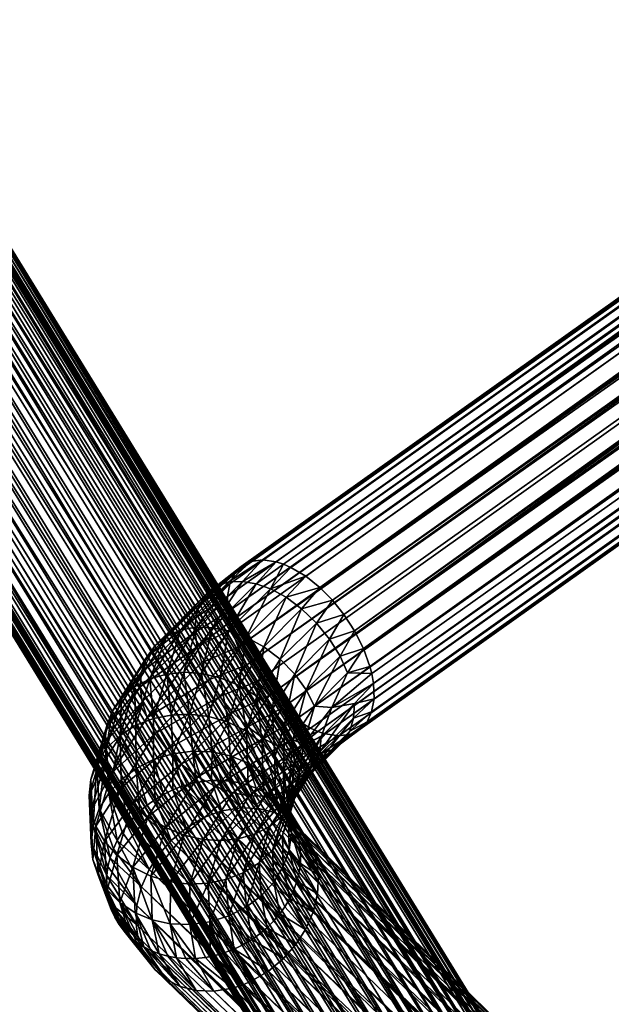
# Model space of a CAD drawing. Header units: centimetres. Extents: x -9.6 to 10.6, y -10.1 to 10.1.
# Tile 9 of 256: x -7.8 to -6.9, y -6.1 to -4.7. Entities that reach past the tile are written whole.
import ezdxf

# ---------------------------------------------------------------- set-up
doc = ezdxf.new("R2010")
doc.units = ezdxf.units.CM
doc.layers.get('0').update_dxf_attribs({"true_color": 0x5890e1})

msp = doc.modelspace()

# ---------------------------------------------------------------- meshes
at = {"color": 253, "true_color": 0x999999}
mesh = msp.add_polyface(dxfattribs=at)
corners = [(-2.3594, -4.0736, 3.3477), (-2.1437, -4.2676, 3.277), (-2.3693, -4.0839, 3.3243), (-2.3448, -4.066, 3.3717), (-2.3255, -4.0622, 3.3947), (-2.3025, -4.0627, 3.4153), (-2.277, -4.0676, 3.432), (-2.2506, -4.0765, 3.4439), (-2.2251, -4.0885, 3.4508), (-1.7822, -1.7618, 15.7646), (-7.2382, -5.623, 11.445), (-1.7881, -1.7376, 15.7502), (-1.7804, -1.7842, 15.7824), (-7.2329, -5.6486, 11.4614), (-1.7824, -1.8038, 15.8026), (-7.2322, -5.6715, 11.4811), (-1.7879, -1.8197, 15.824), (-7.2357, -5.6906, 11.5027), (-1.9697, -1.7403, 15.9825), (-1.9499, -1.7242, 16.0026), (-1.9698, -1.7384, 15.9828), (-1.9976, -1.6376, 15.9281), (-1.9979, -1.6616, 15.9473), (-1.997, -1.6611, 15.9482), (-1.9987, -1.6386, 15.9275), (-1.9952, -1.6195, 15.9059), (-1.9937, -1.6177, 15.9056), (-1.9883, -1.6048, 15.8839), (-1.9859, -1.6023, 15.8822), (-1.978, -1.5937, 15.861), (-1.9752, -1.5916, 15.8594), (-1.964, -1.5864, 15.8366), (-1.9615, -1.585, 15.8365), (-1.9464, -1.5839, 15.8121), (-1.9444, -1.5827, 15.8132), (-1.9927, -1.6872, 15.9637), (-1.9918, -1.6868, 15.9645), (-1.983, -1.714, 15.9756), (-1.9824, -1.7131, 15.9761), (-1.9444, -1.7538, 15.9945), (-1.9558, -1.7619, 15.9844), (-1.9338, -1.7128, 16.027), (-1.9615, -1.6982, 15.997), (-1.9445, -1.6861, 16.0226), (-1.969, -1.6706, 15.9871), (-1.9506, -1.6575, 16.015), (-1.9717, -1.6431, 15.9733), (-1.9512, -1.6285, 16.0044), (-1.9692, -1.6174, 15.9564), (-1.9461, -1.601, 15.9912), (-1.9618, -1.595, 15.9374), (-1.9359, -1.5766, 15.9765), (-1.9504, -1.577, 15.9176), (-1.9361, -1.5638, 15.8983)]
mesh.append_faces([[corners[k] for k in face] for face in [(0, 1, 2), (3, 1, 0), (4, 1, 3), (5, 1, 4), (6, 1, 5), (7, 1, 6), (8, 1, 7), (9, 10, 11), (12, 13, 9), (14, 15, 12), (16, 17, 14), (18, 19, 20), (21, 22, 23), (21, 24, 22), (21, 25, 24), (26, 25, 21), (26, 27, 25), (28, 27, 26), (28, 29, 27), (30, 29, 28), (30, 31, 29), (32, 31, 30), (32, 33, 31), (34, 33, 32), (35, 23, 22), (35, 36, 23), (37, 36, 35), (37, 38, 36), (37, 20, 38), (18, 20, 37), (39, 18, 40), (19, 18, 39), (41, 42, 19), (43, 44, 42), (44, 43, 45), (45, 46, 44), (46, 45, 47), (47, 48, 46), (48, 47, 49), (49, 50, 48), (51, 52, 50), (19, 38, 20), (38, 19, 42), (42, 36, 38), (36, 42, 44), (44, 23, 36), (23, 44, 46), (46, 21, 23), (21, 46, 48), (48, 26, 21), (26, 48, 50), (50, 28, 26), (28, 50, 52), (52, 30, 28), (30, 52, 53), (53, 32, 30)]], dxfattribs={"color": 253})
mesh = msp.add_polyface(dxfattribs=at)
corners = [(-7.2355, -5.6338, 11.4512), (-7.2715, -5.6328, 11.4129), (-7.2382, -5.623, 11.445), (-7.2942, -5.5244, 11.4269), (-7.3399, -5.5373, 11.4014), (-7.3129, -5.5055, 11.4337), (-7.3178, -5.5585, 11.397), (-7.277, -5.5456, 11.4243), (-7.2984, -5.5826, 11.3977), (-7.2612, -5.5699, 11.4262), (-7.2828, -5.6079, 11.4033), (-7.2479, -5.5962, 11.433), (-7.3208, -5.6822, 11.3511), (-7.2948, -5.6841, 11.3914), (-7.3369, -5.7388, 11.3183), (-7.3501, -5.6343, 11.3329), (-7.333, -5.6581, 11.3403), (-7.3524, -5.7503, 11.5941), (-7.3048, -5.7233, 11.6196), (-7.3156, -5.7198, 11.6301), (-7.3319, -5.7539, 11.5763), (-7.2845, -5.7263, 11.5965), (-7.3119, -5.7529, 11.5553), (-7.2669, -5.7238, 11.572), (-7.2937, -5.7469, 11.5318), (-7.2528, -5.7165, 11.5477), (-7.2789, -5.7356, 11.5072), (-7.2426, -5.7054, 11.5248), (-7.2683, -5.7196, 11.483), (-7.2357, -5.6906, 11.5027), (-7.2625, -5.7, 11.4606), (-7.2322, -5.6715, 11.4811), (-7.2614, -5.6784, 11.4413), (-7.2329, -5.6486, 11.4614), (-7.2948, -5.6841, 11.3914), (-7.2355, -5.6338, 11.4512), (-7.3108, -5.7277, 11.3794), (-7.3369, -5.7388, 11.3183), (-7.3127, -5.7502, 11.3977), (-7.3452, -5.8013, 11.3272), (-7.32, -5.7713, 11.4181), (-7.3327, -5.7894, 11.4397), (-7.3502, -5.8033, 11.461), (-1.9558, -1.7619, 15.9844), (-7.4213, -5.6208, 11.6747), (-7.4055, -5.6451, 11.6765), (-1.9697, -1.7403, 15.9825), (-7.4346, -5.5945, 11.6678), (-1.9927, -1.6872, 15.9637), (-7.4443, -5.5677, 11.6559), (-7.447, -5.5569, 11.6496), (-1.9979, -1.6616, 15.9473), (-7.4495, -5.542, 11.6395), (-1.9987, -1.6386, 15.9275), (-7.4503, -5.5191, 11.6197), (-1.9952, -1.6195, 15.9059), (-7.4468, -5.5, 11.5981), (-7.4399, -5.4853, 11.5761), (-1.9883, -1.6048, 15.8839), (-7.4297, -5.4742, 11.5532), (-1.964, -1.5864, 15.8366), (-7.4156, -5.4669, 11.5288), (-1.9464, -1.5839, 15.8121), (-7.398, -5.4644, 11.5043)]
mesh.append_faces([[corners[k] for k in face] for face in [(0, 1, 2), (3, 4, 5), (3, 6, 4), (7, 6, 3), (7, 8, 6), (9, 8, 7), (9, 10, 8), (11, 10, 9), (11, 1, 10), (2, 1, 11), (12, 13, 14), (1, 13, 12), (1, 0, 13), (15, 6, 8), (16, 8, 10), (10, 12, 16), (12, 10, 1), (17, 18, 19), (20, 21, 18), (22, 21, 20), (22, 23, 21), (24, 23, 22), (24, 25, 23), (26, 25, 24), (26, 27, 25), (28, 27, 26), (28, 29, 27), (30, 29, 28), (30, 31, 29), (32, 31, 30), (32, 33, 31), (33, 34, 35), (32, 34, 33), (36, 34, 32), (36, 37, 34), (32, 38, 36), (38, 32, 30), (39, 36, 38), (30, 40, 38), (40, 30, 28), (28, 41, 40), (41, 28, 26), (26, 42, 41), (42, 26, 24), (43, 44, 45), (46, 47, 44), (48, 49, 47), (48, 50, 49), (51, 52, 50), (53, 54, 52), (55, 56, 54), (55, 57, 56), (58, 59, 57), (60, 61, 59), (62, 63, 61)]], dxfattribs={"color": 253})
mesh = msp.add_polyface(dxfattribs=at)
corners = [(-7.3129, -5.5055, 11.4337), (-1.8426, -1.6439, 15.7347), (-7.2942, -5.5244, 11.4269), (-1.9558, -1.7619, 15.9844), (-7.3883, -5.6663, 11.6739), (-1.9367, -1.7858, 15.9817), (-7.4055, -5.6451, 11.6765), (-1.9697, -1.7403, 15.9825), (-7.4213, -5.6208, 11.6747), (-1.983, -1.714, 15.9756), (-7.4346, -5.5945, 11.6678), (-1.9927, -1.6872, 15.9637), (-1.9979, -1.6616, 15.9473), (-7.447, -5.5569, 11.6496), (-1.9987, -1.6386, 15.9275), (-7.4495, -5.542, 11.6395), (-1.9952, -1.6195, 15.9059), (-7.4503, -5.5191, 11.6197), (-1.9883, -1.6048, 15.8839), (-7.4399, -5.4853, 11.5761), (-1.978, -1.5937, 15.861), (-7.4297, -5.4742, 11.5532), (-1.964, -1.5864, 15.8366), (-1.9464, -1.5839, 15.8121), (-7.4156, -5.4669, 11.5288), (-1.9261, -1.5868, 15.7891), (-7.398, -5.4644, 11.5043), (-7.3777, -5.4673, 11.4812), (-7.3669, -5.4708, 11.4708), (-1.9042, -1.5952, 15.7689), (-7.3558, -5.4757, 11.4611), (-1.8822, -1.6084, 15.7529), (-7.3338, -5.4888, 11.445), (-1.8613, -1.625, 15.7415), (-7.3883, -5.6663, 11.6739), (-1.9191, -1.8037, 15.9755), (-1.9367, -1.7858, 15.9817), (-1.8254, -1.6651, 15.7321), (-7.2942, -5.5244, 11.4269), (-1.8426, -1.6439, 15.7347), (-7.277, -5.5456, 11.4243), (-7.2612, -5.5699, 11.4262), (-1.8235, -1.6678, 15.7321), (-1.8095, -1.6895, 15.734), (-7.2479, -5.5962, 11.433), (-1.7974, -1.7131, 15.7399), (-1.7881, -1.7376, 15.7502), (-7.2382, -5.623, 11.445), (-1.7822, -1.7618, 15.7646), (-7.2355, -5.6338, 11.4512), (-7.2329, -5.6486, 11.4614), (-1.7804, -1.7842, 15.7824), (-7.2322, -5.6715, 11.4811), (-1.7824, -1.8038, 15.8026), (-7.2357, -5.6906, 11.5027), (-1.7879, -1.8197, 15.824), (-7.2426, -5.7054, 11.5248), (-1.7963, -1.8316, 15.8453), (-7.2528, -5.7165, 11.5477), (-1.8075, -1.8401, 15.8671), (-7.2669, -5.7238, 11.572), (-1.8219, -1.8449, 15.8897), (-7.2845, -5.7263, 11.5965), (-1.8391, -1.8455, 15.912), (-7.3048, -5.7233, 11.6196), (-1.8585, -1.8413, 15.9327), (-7.3156, -5.7198, 11.6301), (-1.879, -1.8325, 15.9507), (-7.3267, -5.7149, 11.6397), (-7.3487, -5.7018, 11.6558), (-1.8996, -1.8196, 15.9651), (-7.3696, -5.6851, 11.6672)]
mesh.append_faces([[corners[k] for k in face] for face in [(0, 1, 2), (3, 4, 5), (3, 6, 4), (7, 8, 3), (9, 10, 7), (11, 10, 9), (12, 13, 11), (14, 15, 12), (16, 17, 14), (18, 19, 16), (20, 21, 18), (22, 21, 20), (23, 24, 22), (25, 26, 23), (25, 27, 26), (25, 28, 27), (29, 28, 25), (29, 30, 28), (31, 30, 29), (31, 32, 30), (31, 0, 32), (33, 0, 31), (1, 0, 33), (34, 35, 36), (37, 38, 39), (37, 40, 38), (37, 41, 40), (42, 41, 37), (43, 41, 42), (43, 44, 41), (45, 44, 43), (46, 44, 45), (46, 47, 44), (48, 49, 47), (48, 50, 49), (51, 52, 50), (53, 54, 52), (55, 56, 54), (57, 56, 55), (57, 58, 56), (59, 58, 57), (59, 60, 58), (61, 60, 59), (61, 62, 60), (63, 62, 61), (63, 64, 62), (65, 64, 63), (65, 66, 64), (67, 66, 65), (67, 68, 66), (67, 69, 68), (70, 69, 67), (70, 71, 69), (35, 71, 70), (35, 34, 71)]], dxfattribs={"color": 253})
mesh = msp.add_polyface(dxfattribs=at)
corners = [(-7.1207, -6.3911, 6.5835), (-8.7864, -3.7283, 10.9032), (-8.7665, -3.7099, 10.8994), (-7.1406, -6.4096, 6.5874), (-8.8038, -3.7504, 10.9104), (-7.158, -6.4317, 6.5945), (-8.8172, -3.7755, 10.9208), (-7.1795, -6.4834, 6.6184), (-8.8253, -3.8021, 10.9343), (-7.1816, -6.5099, 6.634), (-8.8275, -3.8208, 10.9451), (-8.8268, -3.8377, 10.9558), (-8.7438, -3.6945, 10.8985), (-7.098, -6.3757, 6.5826), (-8.7665, -3.7099, 10.8994), (-8.7177, -3.682, 10.9007), (-8.6891, -3.6738, 10.9065), (-7.0433, -6.3551, 6.5906), (-8.6744, -3.6716, 10.9107), (-8.6598, -3.6707, 10.9157), (-7.014, -6.352, 6.5999), (-8.6316, -3.6731, 10.928), (-6.9857, -6.3544, 6.6121), (-8.6061, -3.6807, 10.9425), (-8.5846, -3.6926, 10.958), (-6.9539, -6.3649, 6.6308), (-8.5678, -3.7075, 10.9737), (-6.9388, -6.3738, 6.6421), (-8.5549, -3.7256, 10.9898), (-6.9091, -6.4068, 6.6739), (-8.546, -3.7474, 11.0068), (-6.9001, -6.4286, 6.6909), (-8.5422, -3.7722, 11.0236), (-6.8964, -6.4535, 6.7078), (-8.5422, -3.78, 11.0285), (-8.5436, -3.7947, 11.0371), (-6.8985, -6.48, 6.7234), (-8.547, -3.8097, 11.0451), (-8.5522, -3.8248, 11.0525), (-6.9066, -6.5066, 6.7369), (-8.5594, -3.8397, 11.059), (-8.8205, -3.8401, 11.1086), (-8.7839, -3.9091, 11.0165), (-8.8134, -3.8461, 11.1135), (-8.8021, -3.8542, 11.1204), (-8.7689, -3.9178, 11.0276), (-8.794, -3.8589, 11.1246), (-8.7857, -3.863, 11.1285), (-8.7726, -3.8682, 11.134), (-8.7355, -3.9282, 11.0469), (-8.7636, -3.871, 11.1372), (-8.7499, -3.874, 11.1414), (-8.7167, -3.9301, 11.0552), (-8.7401, -3.8755, 11.1439), (-8.7298, -3.8763, 11.1462), (-8.7184, -3.8261, 11.2315), (-8.7163, -3.8765, 11.1486), (-8.697, -3.9295, 11.0623), (-8.7059, -3.8759, 11.15), (-8.6924, -3.8742, 11.1512), (-8.6568, -3.9206, 11.0721), (-8.6819, -3.8722, 11.1517), (-8.668, -3.8684, 11.1518), (-8.6375, -3.9125, 11.0745), (-8.6579, -3.8649, 11.1513), (-8.6485, -3.8609, 11.1505), (-8.6351, -3.8541, 11.1486), (-8.6032, -3.891, 11.0742), (-8.6266, -3.8491, 11.1469), (-8.8299, -3.8303, 11.101), (-8.8086, -3.8851, 10.9922), (-8.7973, -3.8981, 11.0046), (-8.7528, -3.9241, 11.0377), (-8.6768, -3.9263, 11.068), (-8.6195, -3.9025, 11.0751), (-8.6142, -3.8404, 11.1437), (-8.5905, -3.8799, 11.0721)]
mesh.append_faces([[corners[k] for k in face] for face in [(0, 1, 2), (3, 4, 1), (5, 6, 4), (7, 8, 6), (9, 10, 8), (9, 11, 10), (12, 13, 14), (15, 13, 12), (16, 17, 15), (18, 17, 16), (19, 20, 18), (21, 22, 19), (23, 22, 21), (24, 25, 23), (26, 27, 24), (28, 29, 26), (30, 31, 28), (32, 33, 30), (34, 33, 32), (35, 36, 34), (37, 36, 35), (38, 39, 37), (40, 39, 38), (41, 42, 43), (44, 45, 46), (45, 47, 46), (48, 49, 50), (51, 52, 53), (52, 54, 53), (55, 54, 56), (57, 58, 56), (59, 60, 61), (62, 63, 64), (63, 65, 64), (66, 67, 68), (69, 70, 71), (42, 41, 71), (44, 43, 42), (45, 44, 42), (47, 45, 72), (48, 47, 72), (49, 48, 72), (51, 50, 49), (52, 51, 49), (54, 52, 57), (56, 54, 57), (58, 57, 73), (59, 58, 73), (60, 59, 73), (62, 61, 60), (63, 62, 60), (65, 63, 74), (66, 65, 74), (67, 66, 74), (75, 68, 67), (76, 75, 67)]], dxfattribs={"color": 253})
mesh = msp.add_polyface(dxfattribs=at)
corners = [(-6.9949, -6.3859, 6.5333), (-7.0433, -6.3551, 6.5906), (-7.014, -6.352, 6.5999), (-6.9673, -6.3858, 6.5464), (-6.9857, -6.3544, 6.6121), (-6.9603, -6.362, 6.6266), (-6.9571, -6.3755, 6.592), (-8.6195, -3.9025, 11.0751), (-6.9574, -6.5722, 6.7583), (-8.6032, -3.891, 11.0742), (-7.1406, -6.4096, 6.5874), (-8.7864, -3.7283, 10.9032), (-7.1207, -6.3911, 6.5835), (-7.158, -6.4317, 6.5945), (-8.8038, -3.7504, 10.9104), (-7.1714, -6.4567, 6.6049), (-8.8172, -3.7755, 10.9208), (-7.1795, -6.4834, 6.6184), (-7.1816, -6.5099, 6.634), (-8.8253, -3.8021, 10.9343), (-7.1779, -6.5347, 6.6509), (-8.8268, -3.8377, 10.9558), (-8.8235, -3.8544, 10.9675), (-7.169, -6.5566, 6.6679), (-8.8174, -3.8703, 10.9797), (-8.8086, -3.8851, 10.9922), (-7.156, -6.5746, 6.684), (-8.7973, -3.8981, 11.0046), (-7.1392, -6.5895, 6.6997), (-8.7839, -3.9091, 11.0165), (-7.1242, -6.5985, 6.711), (-8.7689, -3.9178, 11.0276), (-7.1178, -6.6014, 6.7152), (-8.7528, -3.9241, 11.0377), (-7.0923, -6.609, 6.7297), (-8.7355, -3.9282, 11.0469), (-7.064, -6.6114, 6.7419), (-8.7167, -3.9301, 11.0552), (-8.697, -3.9295, 11.0623), (-7.0347, -6.6083, 6.7512), (-8.6768, -3.9263, 11.068), (-7.0062, -6.6001, 6.757), (-8.6568, -3.9206, 11.0721), (-8.6375, -3.9125, 11.0745), (-6.98, -6.5876, 6.7592), (-6.9574, -6.5722, 6.7583), (-8.5905, -3.8799, 11.0721), (-8.6032, -3.891, 11.0742), (-8.7665, -3.7099, 10.8994), (-7.098, -6.3757, 6.5826), (-7.1207, -6.3911, 6.5835), (-8.7177, -3.682, 10.9007), (-7.0718, -6.3633, 6.5848), (-7.0433, -6.3551, 6.5906), (-8.6744, -3.6716, 10.9107), (-7.014, -6.352, 6.5999), (-8.6598, -3.6707, 10.9157), (-6.9857, -6.3544, 6.6121), (-8.6061, -3.6807, 10.9425), (-6.9603, -6.362, 6.6266), (-6.9539, -6.3649, 6.6308), (-8.5846, -3.6926, 10.958), (-6.9388, -6.3738, 6.6421), (-8.5678, -3.7075, 10.9737), (-6.922, -6.3888, 6.6578), (-6.9091, -6.4068, 6.6739), (-8.5549, -3.7256, 10.9898), (-6.9001, -6.4286, 6.6909), (-8.546, -3.7474, 11.0068), (-6.8964, -6.4535, 6.7078), (-8.5422, -3.78, 11.0285), (-6.8985, -6.48, 6.7234), (-8.547, -3.8097, 11.0451), (-6.9066, -6.5066, 6.7369), (-8.5594, -3.8397, 11.059), (-6.92, -6.5317, 6.7473), (-8.5683, -3.854, 11.0645), (-6.9374, -6.5538, 6.7544), (-8.5787, -3.8675, 11.0689)]
mesh.append_faces([[corners[k] for k in face] for face in [(0, 1, 2), (3, 2, 4), (5, 6, 4), (7, 8, 9), (10, 11, 12), (13, 14, 10), (15, 16, 13), (17, 16, 15), (18, 19, 17), (20, 21, 18), (20, 22, 21), (23, 22, 20), (23, 24, 22), (23, 25, 24), (26, 25, 23), (26, 27, 25), (28, 27, 26), (28, 29, 27), (30, 29, 28), (30, 31, 29), (32, 31, 30), (32, 33, 31), (34, 33, 32), (34, 35, 33), (36, 35, 34), (36, 37, 35), (36, 38, 37), (39, 38, 36), (39, 40, 38), (41, 40, 39), (41, 42, 40), (41, 43, 42), (44, 43, 41), (44, 7, 43), (8, 7, 44), (45, 46, 47), (48, 49, 50), (51, 52, 49), (51, 53, 52), (54, 55, 53), (56, 57, 55), (58, 59, 57), (58, 60, 59), (61, 62, 60), (63, 64, 62), (63, 65, 64), (66, 67, 65), (68, 69, 67), (70, 71, 69), (72, 73, 71), (74, 75, 73), (76, 75, 74), (76, 77, 75), (78, 77, 76), (46, 77, 78), (46, 45, 77)]], dxfattribs={"color": 253})
mesh = msp.add_polyface(dxfattribs=at)
corners = [(-7.4075, -5.4999, 11.4383), (-7.3777, -5.4673, 11.4812), (-7.3669, -5.4708, 11.4708), (-7.4281, -5.4964, 11.4561), (-7.398, -5.4644, 11.5043), (-7.4481, -5.4973, 11.4771), (-7.4156, -5.4669, 11.5288), (-7.4662, -5.5034, 11.5006), (-7.4297, -5.4742, 11.5532), (-7.4811, -5.5147, 11.5252), (-7.4399, -5.4853, 11.5761), (-7.4917, -5.5307, 11.5494), (-7.4468, -5.5, 11.5981), (-7.4974, -5.5502, 11.5718), (-7.4503, -5.5191, 11.6197), (-7.3861, -5.5077, 11.4231), (-7.3558, -5.4757, 11.4611), (-7.3338, -5.4888, 11.445), (-7.3631, -5.5201, 11.4104), (-7.3129, -5.5055, 11.4337), (-7.3399, -5.5373, 11.4014), (-7.4495, -5.542, 11.6395), (-7.4954, -5.5941, 11.6069), (-7.447, -5.5569, 11.6496), (-7.4964, -5.5648, 11.3704), (-7.4729, -5.5654, 11.3563), (-7.4485, -5.5701, 11.3449), (-7.4225, -5.5795, 11.336), (-7.461, -5.6399, 11.2526), (-7.3963, -5.5938, 11.3306), (-7.3717, -5.6124, 11.3295), (-7.3178, -5.5585, 11.397), (-7.4329, -5.6512, 11.2514), (-7.4066, -5.6671, 11.2539), (-7.4492, -5.706, 11.169), (-7.4781, -5.6976, 11.1659), (-7.4221, -5.7194, 11.1754), (-7.3501, -5.6343, 11.3329), (-7.2984, -5.5826, 11.3977), (-7.333, -5.6581, 11.3403), (-7.3837, -5.6869, 11.2603), (-7.3655, -5.7091, 11.2698), (-7.3528, -5.7323, 11.2818), (-7.3208, -5.6822, 11.3511), (-7.3986, -5.7371, 11.1848), (-7.4954, -5.5941, 11.6069), (-7.4443, -5.5677, 11.6559), (-7.447, -5.5569, 11.6496), (-7.3883, -5.6663, 11.6739), (-7.4201, -5.713, 11.631), (-7.3696, -5.6851, 11.6672), (-7.4421, -5.6917, 11.6354), (-7.4055, -5.6451, 11.6765), (-7.4615, -5.6677, 11.6347), (-7.4213, -5.6208, 11.6747), (-7.4771, -5.6424, 11.6292), (-7.4346, -5.5945, 11.6678), (-7.4885, -5.6174, 11.6195)]
mesh.append_faces([[corners[k] for k in face] for face in [(0, 1, 2), (3, 1, 0), (3, 4, 1), (5, 4, 3), (5, 6, 4), (7, 6, 5), (7, 8, 6), (9, 8, 7), (9, 10, 8), (11, 12, 10), (13, 14, 12), (2, 15, 0), (16, 15, 2), (17, 15, 16), (17, 18, 15), (19, 18, 17), (19, 20, 18), (21, 22, 23), (24, 5, 3), (3, 25, 24), (25, 3, 0), (0, 26, 25), (26, 0, 15), (15, 27, 26), (27, 15, 18), (28, 26, 27), (18, 29, 27), (29, 18, 20), (20, 30, 29), (30, 20, 31), (27, 32, 28), (32, 27, 29), (29, 33, 32), (33, 29, 30), (28, 34, 35), (34, 28, 32), (32, 36, 34), (36, 32, 33), (31, 37, 30), (38, 39, 37), (30, 40, 33), (40, 30, 37), (37, 41, 40), (41, 37, 39), (39, 42, 41), (42, 39, 43), (44, 33, 40), (45, 46, 47), (48, 49, 50), (48, 51, 49), (52, 51, 48), (52, 53, 51), (54, 53, 52), (54, 55, 53), (56, 55, 54), (46, 57, 56)]], dxfattribs={"color": 253})
mesh = msp.add_polyface(dxfattribs=at)
corners = [(-7.4917, -5.5307, 11.5494), (-7.4399, -5.4853, 11.5761), (-7.4811, -5.5147, 11.5252), (-7.4974, -5.5502, 11.5718), (-7.4468, -5.5, 11.5981), (-7.4985, -5.5719, 11.5912), (-7.4503, -5.5191, 11.6197), (-7.4495, -5.542, 11.6395), (-7.4954, -5.5941, 11.6069), (-7.58, -5.6534, 11.489), (-7.5771, -5.6759, 11.5044), (-7.6327, -5.7362, 11.3746), (-7.578, -5.6309, 11.4708), (-7.5707, -5.6098, 11.4503), (-7.558, -5.5917, 11.4287), (-7.6303, -5.7128, 11.3576), (-7.622, -5.6902, 11.3392), (-7.6079, -5.6699, 11.3207), (-7.5405, -5.5778, 11.4074), (-7.4662, -5.5034, 11.5006), (-7.5195, -5.5688, 11.3876), (-7.4481, -5.4973, 11.4771), (-7.4964, -5.5648, 11.3704), (-7.5887, -5.6533, 11.303), (-7.5658, -5.6413, 11.2873), (-7.5407, -5.6343, 11.2744), (-7.5153, -5.6318, 11.2645), (-7.4729, -5.5654, 11.3563), (-7.6301, -5.7447, 11.2084), (-7.6102, -5.7256, 11.1945), (-7.5864, -5.7107, 11.1831), (-7.5605, -5.7007, 11.1746), (-7.5342, -5.6954, 11.169), (-7.4889, -5.6336, 11.2572), (-7.4485, -5.5701, 11.3449), (-7.461, -5.6399, 11.2526), (-7.507, -5.6942, 11.1661), (-7.4781, -5.6976, 11.1659), (-7.4346, -5.5945, 11.6678), (-7.4885, -5.6174, 11.6195), (-7.4771, -5.6424, 11.6292), (-7.5699, -5.6989, 11.5174), (-7.4954, -5.5941, 11.6069), (-7.5771, -5.6759, 11.5044), (-7.4443, -5.5677, 11.6559), (-7.5577, -5.723, 11.5281), (-7.4615, -5.6677, 11.6347)]
mesh.append_faces([[corners[k] for k in face] for face in [(0, 1, 2), (3, 4, 0), (5, 6, 3), (5, 7, 6), (5, 8, 7), (9, 8, 5), (9, 10, 8), (11, 10, 9), (5, 12, 9), (12, 5, 3), (3, 13, 12), (13, 3, 0), (0, 14, 13), (14, 0, 2), (9, 15, 11), (15, 9, 12), (12, 16, 15), (16, 12, 13), (13, 17, 16), (17, 13, 14), (2, 18, 14), (18, 2, 19), (19, 20, 18), (20, 19, 21), (21, 22, 20), (14, 23, 17), (23, 14, 18), (18, 24, 23), (24, 18, 20), (20, 25, 24), (25, 20, 22), (22, 26, 25), (26, 22, 27), (28, 16, 17), (29, 17, 23), (23, 30, 29), (30, 23, 24), (24, 31, 30), (31, 24, 25), (25, 32, 31), (32, 25, 26), (27, 33, 26), (33, 27, 34), (34, 35, 33), (26, 36, 32), (36, 26, 33), (33, 37, 36), (37, 33, 35), (38, 39, 40), (41, 42, 43), (39, 42, 41), (44, 42, 39), (45, 46, 40), (40, 41, 45), (41, 40, 39)]], dxfattribs={"color": 253})
mesh = msp.add_polyface(dxfattribs=at)
corners = [(-7.5579, -5.8211, 10.9909), (-7.5604, -5.7618, 11.0773), (-7.5453, -5.8135, 10.9908), (-7.5316, -5.8068, 10.9914), (-7.5318, -5.7529, 11.0757), (-7.5177, -5.8015, 10.9928), (-7.4962, -5.7957, 10.9964), (-7.5104, -5.7992, 10.9939), (-7.4738, -5.7928, 11.0019), (-7.4731, -5.7502, 11.0818), (-7.4597, -5.7926, 11.0063), (-7.5862, -5.7751, 11.0818), (-7.5805, -5.8387, 10.9935), (-7.6083, -5.7917, 11.0888), (-7.5021, -5.749, 11.0773), (-7.4886, -5.7944, 10.9981), (-7.4455, -5.7938, 11.0114), (-7.4461, -5.756, 11.0888), (-7.6327, -5.7362, 11.3746), (-7.6301, -5.759, 11.3896), (-7.5771, -5.6759, 11.5044), (-7.6563, -5.8153, 11.2557), (-7.6537, -5.8384, 11.2703), (-7.6448, -5.767, 11.2238), (-7.6502, -5.8603, 11.124), (-7.6535, -5.7911, 11.24), (-7.6301, -5.7447, 11.2084), (-7.6413, -5.8352, 11.1103), (-7.6269, -5.8119, 11.0983), (-7.6102, -5.7256, 11.1945), (-7.6083, -5.7917, 11.0888), (-7.5862, -5.7751, 11.0818), (-7.5864, -5.7107, 11.1831), (-7.5604, -5.7618, 11.0773), (-7.5605, -5.7007, 11.1746), (-7.5318, -5.7529, 11.0757), (-7.5342, -5.6954, 11.169), (-7.507, -5.6942, 11.1661), (-7.5021, -5.749, 11.0773), (-7.4781, -5.6976, 11.1659), (-7.4731, -5.7502, 11.0818), (-7.4492, -5.706, 11.169), (-7.4461, -5.756, 11.0888), (-7.6303, -5.7128, 11.3576), (-7.622, -5.6902, 11.3392), (-7.6079, -5.6699, 11.3207), (-7.6227, -5.7817, 11.403), (-7.6301, -5.759, 11.3896), (-7.6537, -5.8384, 11.2703), (-7.5771, -5.6759, 11.5044), (-7.5699, -5.6989, 11.5174), (-7.4201, -5.713, 11.631), (-7.5191, -5.7687, 11.5389), (-7.4944, -5.7873, 11.5378), (-7.4421, -5.6917, 11.6354), (-7.5689, -5.8469, 11.4308), (-7.5406, -5.7468, 11.5356), (-7.4615, -5.6677, 11.6347), (-7.5577, -5.723, 11.5281), (-7.5918, -5.8272, 11.4245), (-7.61, -5.8049, 11.4149)]
mesh.append_faces([[corners[k] for k in face] for face in [(0, 1, 2), (3, 4, 5), (4, 6, 7), (8, 9, 10), (11, 12, 13), (1, 0, 11), (3, 2, 1), (4, 3, 1), (7, 5, 4), (6, 4, 14), (15, 6, 14), (8, 15, 14), (9, 8, 14), (16, 10, 9), (17, 16, 9), (18, 19, 20), (21, 19, 18), (21, 22, 19), (23, 24, 25), (26, 27, 23), (26, 28, 27), (29, 28, 26), (29, 30, 28), (29, 31, 30), (32, 31, 29), (32, 33, 31), (34, 33, 32), (34, 35, 33), (36, 35, 34), (37, 35, 36), (37, 38, 35), (39, 38, 37), (39, 40, 38), (41, 40, 39), (41, 42, 40), (18, 25, 21), (25, 18, 43), (43, 23, 25), (23, 43, 44), (44, 26, 23), (45, 29, 26), (46, 47, 48), (46, 49, 47), (50, 49, 46), (51, 52, 53), (52, 51, 54), (55, 53, 52), (54, 56, 52), (56, 54, 57), (57, 58, 56), (59, 52, 56), (56, 60, 59), (60, 56, 58), (58, 46, 60), (46, 58, 50)]], dxfattribs={"color": 253})
mesh = msp.add_polyface(dxfattribs=at)
corners = [(-7.4455, -5.7938, 11.0114), (-7.4306, -5.8335, 10.928), (-7.4597, -5.7926, 11.0063), (-7.4461, -5.756, 11.0888), (-7.4325, -5.7961, 11.0168), (-7.4197, -5.7997, 11.0228), (-7.4207, -5.7665, 11.0983), (-7.4076, -5.8044, 11.0293), (-7.3968, -5.8099, 11.0358), (-7.3979, -5.7816, 11.1103), (-7.3859, -5.817, 11.0431), (-7.4738, -5.7928, 11.0019), (-7.3792, -5.8007, 11.124), (-7.3768, -5.8245, 11.0502), (-7.4221, -5.7194, 11.1754), (-7.4461, -5.756, 11.0888), (-7.4492, -5.706, 11.169), (-7.4207, -5.7665, 11.0983), (-7.3979, -5.7816, 11.1103), (-7.3986, -5.7371, 11.1848), (-7.3792, -5.8007, 11.124), (-7.38, -5.7579, 11.1966), (-7.3657, -5.8226, 11.1388), (-7.367, -5.7802, 11.2098), (-7.3582, -5.7941, 11.237), (-7.3606, -5.8206, 11.1952), (-7.3528, -5.7323, 11.2818), (-7.3503, -5.7666, 11.2783), (-7.3369, -5.7388, 11.3183), (-7.3208, -5.6822, 11.3511), (-7.4066, -5.6671, 11.2539), (-7.3837, -5.6869, 11.2603), (-7.3655, -5.7091, 11.2698), (-7.3319, -5.7539, 11.5763), (-7.3048, -5.7233, 11.6196), (-7.3524, -5.7503, 11.5941), (-7.3156, -5.7198, 11.6301), (-7.3739, -5.7426, 11.6093), (-7.3267, -5.7149, 11.6397), (-7.3487, -5.7018, 11.6558), (-7.3968, -5.7301, 11.622), (-7.3696, -5.6851, 11.6672), (-7.4201, -5.713, 11.631), (-7.3427, -5.7779, 11.3102), (-7.3369, -5.7388, 11.3183), (-7.3108, -5.7277, 11.3794), (-7.3503, -5.7666, 11.2783), (-7.357, -5.8258, 11.2382), (-7.3582, -5.7941, 11.237), (-7.3452, -5.8013, 11.3272), (-7.3127, -5.7502, 11.3977), (-7.3535, -5.8239, 11.3455), (-7.32, -5.7713, 11.4181), (-7.3676, -5.8441, 11.3641), (-7.3327, -5.7894, 11.4397), (-7.2937, -5.7469, 11.5318), (-7.3712, -5.8123, 11.4808), (-7.3502, -5.8033, 11.461), (-7.3119, -5.7529, 11.5553), (-7.3943, -5.8163, 11.4981), (-7.4178, -5.8157, 11.5121), (-7.4422, -5.811, 11.5236), (-7.4682, -5.8016, 11.5325), (-7.4944, -5.7873, 11.5378)]
mesh.append_faces([[corners[k] for k in face] for face in [(0, 1, 2), (0, 3, 4), (5, 6, 7), (8, 9, 10), (11, 2, 1), (5, 4, 3), (6, 5, 3), (8, 7, 6), (9, 8, 6), (12, 13, 9), (14, 15, 16), (14, 17, 15), (14, 18, 17), (19, 18, 14), (19, 20, 18), (21, 20, 19), (21, 22, 20), (23, 22, 21), (23, 24, 25), (26, 24, 23), (26, 27, 24), (26, 28, 27), (29, 28, 26), (30, 19, 14), (31, 21, 19), (21, 31, 32), (32, 23, 21), (23, 32, 26), (33, 34, 35), (36, 37, 35), (38, 37, 36), (39, 37, 38), (39, 40, 37), (41, 40, 39), (41, 42, 40), (43, 44, 45), (43, 46, 44), (47, 46, 43), (47, 48, 46), (45, 49, 43), (50, 51, 49), (51, 50, 52), (53, 52, 54), (55, 56, 57), (56, 55, 58), (58, 59, 56), (59, 58, 33), (33, 60, 59), (60, 33, 35), (35, 61, 60), (61, 35, 37), (37, 62, 61), (62, 37, 40), (40, 63, 62), (63, 40, 42)]], dxfattribs={"color": 253})
mesh = msp.add_polyface(dxfattribs=at)
corners = [(-7.6248, -5.9077, 11.0176), (-7.6413, -5.8352, 11.1103), (-7.6201, -5.8945, 11.0118), (-7.6143, -5.8822, 11.0068), (-7.6269, -5.8119, 11.0983), (-7.607, -5.8699, 11.0023), (-7.5993, -5.8591, 10.9988), (-7.5669, -5.9255, 10.9033), (-7.6083, -5.7917, 11.0888), (-7.5901, -5.8483, 10.9958), (-7.5805, -5.8387, 10.9935), (-7.5521, -5.9027, 10.8994), (-7.5862, -5.7751, 11.0818), (-7.5697, -5.8296, 10.9919), (-7.5579, -5.8211, 10.9909), (-7.534, -5.8821, 10.8985), (-7.5316, -5.8068, 10.9914), (-7.5118, -5.8636, 10.9007), (-7.5453, -5.8135, 10.9908), (-7.4725, -5.8427, 10.9107), (-7.5177, -5.8015, 10.9928), (-7.5104, -5.7992, 10.9939), (-7.4586, -5.8382, 10.9158), (-7.4962, -5.7957, 10.9964), (-7.4886, -5.7944, 10.9981), (-7.6502, -5.8603, 11.124), (-7.63, -5.9342, 11.0306), (-7.6533, -5.8859, 11.1388), (-7.6281, -5.921, 11.0239), (-7.4862, -5.8485, 10.9065), (-7.6537, -5.8384, 11.2703), (-7.6533, -5.8859, 11.1388), (-7.6507, -5.9103, 11.1536), (-7.6563, -5.8153, 11.2557), (-7.6535, -5.7911, 11.24), (-7.6502, -5.8603, 11.124), (-7.6448, -5.767, 11.2238), (-7.6413, -5.8352, 11.1103), (-7.6463, -5.8609, 11.284), (-7.6428, -5.9336, 11.1685), (-7.6333, -5.8833, 11.2973), (-7.6507, -5.9103, 11.1536), (-7.6537, -5.8384, 11.2703), (-7.6227, -5.7817, 11.403), (-7.4422, -5.811, 11.5236), (-7.5145, -5.8741, 11.4322), (-7.4865, -5.8805, 11.4276), (-7.4682, -5.8016, 11.5325), (-7.5426, -5.8629, 11.4334), (-7.4944, -5.7873, 11.5378), (-7.5689, -5.8469, 11.4308), (-7.5191, -5.7687, 11.5389), (-7.5918, -5.8272, 11.4245), (-7.5352, -5.9435, 11.328), (-7.5641, -5.9351, 11.3249), (-7.5912, -5.9217, 11.3185), (-7.6147, -5.904, 11.3091), (-7.61, -5.8049, 11.4149)]
mesh.append_faces([[corners[k] for k in face] for face in [(0, 1, 2), (3, 4, 5), (6, 7, 5), (6, 8, 9), (10, 11, 9), (10, 12, 13), (14, 15, 13), (16, 17, 18), (19, 20, 21), (22, 23, 24), (25, 26, 27), (0, 28, 25), (1, 0, 25), (3, 2, 1), (3, 5, 7), (4, 3, 1), (6, 5, 4), (7, 6, 11), (6, 9, 11), (8, 6, 4), (10, 9, 8), (11, 10, 15), (10, 13, 15), (14, 13, 12), (15, 14, 17), (14, 18, 17), (17, 16, 29), (16, 20, 29), (20, 19, 29), (21, 23, 19), (23, 22, 19), (30, 31, 32), (33, 31, 30), (34, 31, 33), (34, 35, 31), (36, 37, 35), (38, 39, 40), (38, 41, 39), (38, 42, 41), (43, 42, 38), (44, 45, 46), (45, 44, 47), (47, 48, 45), (48, 47, 49), (49, 50, 48), (51, 52, 50), (53, 46, 45), (54, 45, 48), (55, 48, 50), (50, 56, 55), (56, 50, 52), (52, 40, 56), (40, 52, 57), (57, 38, 40), (38, 57, 43)]], dxfattribs={"color": 253})
mesh = msp.add_polyface(dxfattribs=at)
corners = [(-7.3485, -5.8659, 11.0819), (-7.3292, -5.8841, 11.0068), (-7.3538, -5.8541, 11.0738), (-7.3434, -5.8822, 11.0902), (-7.3657, -5.8226, 11.1388), (-7.3577, -5.8458, 11.1536), (-7.4738, -5.7928, 11.0019), (-7.4586, -5.8382, 10.9158), (-7.4886, -5.7944, 10.9981), (-7.4197, -5.7997, 11.0228), (-7.404, -5.8345, 10.9425), (-7.4325, -5.7961, 11.0168), (-7.3968, -5.8099, 11.0358), (-7.3803, -5.8407, 10.958), (-7.4076, -5.8044, 11.0293), (-7.3768, -5.8245, 11.0502), (-7.3603, -5.851, 10.9737), (-7.3859, -5.817, 11.0431), (-7.3792, -5.8007, 11.124), (-7.3678, -5.8337, 11.0581), (-7.3603, -5.8434, 11.0658), (-7.3433, -5.8652, 10.9898), (-7.3194, -5.9073, 11.0237), (-7.4306, -5.8335, 10.928), (-7.4455, -5.7938, 11.0114), (-7.3979, -5.7816, 11.1103), (-7.3552, -5.8703, 11.1685), (-7.3434, -5.8822, 11.0902), (-7.3577, -5.8458, 11.1536), (-7.3414, -5.9028, 11.1046), (-7.367, -5.7802, 11.2098), (-7.3577, -5.8458, 11.1536), (-7.3657, -5.8226, 11.1388), (-7.3606, -5.8206, 11.1952), (-7.357, -5.8258, 11.2382), (-7.3606, -5.8206, 11.1952), (-7.3582, -5.7941, 11.237), (-7.3552, -5.8703, 11.1685), (-7.3577, -5.8458, 11.1536), (-7.3597, -5.85, 11.2539), (-7.3583, -5.8958, 11.1832), (-7.3684, -5.8741, 11.27), (-7.32, -5.7713, 11.4181), (-7.3676, -5.8441, 11.3641), (-7.3535, -5.8239, 11.3455), (-7.3427, -5.7779, 11.3102), (-7.3452, -5.8013, 11.3272), (-7.3831, -5.8965, 11.2855), (-7.3327, -5.7894, 11.4397), (-7.3868, -5.8607, 11.3818), (-7.3502, -5.8033, 11.461), (-7.4097, -5.8727, 11.3974), (-7.3712, -5.8123, 11.4808), (-7.4347, -5.8798, 11.4104), (-7.3943, -5.8163, 11.4981), (-7.4602, -5.8822, 11.4203), (-7.4178, -5.8157, 11.5121), (-7.4031, -5.9156, 11.2994), (-7.4865, -5.8805, 11.4276), (-7.4422, -5.811, 11.5236)]
mesh.append_faces([[corners[k] for k in face] for face in [(0, 1, 2), (3, 4, 5), (6, 7, 8), (9, 10, 11), (12, 13, 14), (15, 16, 17), (15, 18, 19), (20, 21, 19), (20, 4, 2), (0, 3, 22), (7, 6, 23), (23, 24, 10), (24, 11, 10), (10, 9, 13), (9, 14, 13), (13, 12, 16), (12, 17, 16), (15, 17, 25), (16, 15, 21), (15, 19, 21), (20, 19, 18), (21, 20, 1), (20, 2, 1), (4, 20, 18), (0, 2, 4), (1, 0, 22), (3, 0, 4), (26, 27, 28), (29, 27, 26), (30, 31, 32), (30, 33, 31), (34, 35, 36), (35, 37, 38), (34, 37, 35), (39, 37, 34), (39, 40, 37), (41, 40, 39), (42, 43, 44), (45, 39, 34), (39, 45, 46), (46, 41, 39), (41, 46, 44), (44, 47, 41), (47, 44, 43), (48, 49, 43), (49, 48, 50), (50, 51, 49), (51, 50, 52), (52, 53, 51), (53, 52, 54), (54, 55, 53), (55, 54, 56), (43, 57, 47), (57, 43, 49), (56, 58, 55), (58, 56, 59)]], dxfattribs={"color": 253})
mesh = msp.add_polyface(dxfattribs=at)
corners = [(-5.2912, -8.0904, 6.5835), (-7.5669, -5.9255, 10.9033), (-7.5521, -5.9027, 10.8994), (-5.306, -8.1132, 6.5874), (-7.5782, -5.9513, 10.9104), (-5.3173, -8.139, 6.5945), (-7.585, -5.9788, 10.9208), (-5.3253, -8.1943, 6.6184), (-7.5862, -6.0066, 10.9343), (-7.5836, -6.0253, 10.9451), (-5.3208, -8.2206, 6.6341), (-7.5817, -6.0329, 10.9499), (-5.311, -8.2437, 6.6509), (-7.5719, -6.056, 10.9668), (-5.2969, -8.2626, 6.6679), (-7.5578, -6.0749, 10.9838), (-5.2799, -8.2769, 6.684), (-7.5408, -6.0892, 10.9999), (-5.2599, -8.2872, 6.6997), (-7.5208, -6.0994, 11.0156), (-5.2431, -8.2921, 6.711), (-7.4971, -6.1056, 11.0311), (-5.2096, -8.2943, 6.7297), (-7.4705, -6.1066, 11.0456), (-5.1816, -8.2897, 6.742), (-7.4425, -6.1019, 11.0578), (-7.534, -5.8821, 10.8985), (-5.2912, -8.0904, 6.5835), (-7.5521, -5.9027, 10.8994), (-7.5118, -5.8636, 10.9007), (-5.2509, -8.0513, 6.5848), (-7.4862, -5.8485, 10.9065), (-5.2253, -8.0362, 6.5906), (-7.4725, -5.8427, 10.9107), (-7.4586, -5.8382, 10.9158), (-5.1977, -8.0259, 6.5999), (-7.4306, -5.8335, 10.928), (-5.1697, -8.0212, 6.6121), (-7.4139, -6.0295, 11.1517), (-7.3671, -6.058, 11.0751), (-7.402, -6.021, 11.1507), (-7.4402, -6.0437, 11.1512), (-7.3893, -6.0766, 11.0729), (-7.4265, -6.037, 11.1518), (-7.4286, -6.0975, 11.0629), (-7.454, -6.0491, 11.1498), (-7.4613, -6.0514, 11.1487), (-7.4767, -6.0033, 11.2315), (-7.4755, -6.0548, 11.1462), (-7.4425, -6.1019, 11.0578), (-7.4831, -6.0562, 11.1445), (-7.4979, -6.0577, 11.1407), (-7.5354, -6.006, 11.2255), (-7.5121, -6.0579, 11.1363), (-7.5262, -6.0568, 11.1312), (-7.4705, -6.1066, 11.0456), (-7.5624, -6.0002, 11.2185), (-7.5392, -6.0544, 11.1258), (-7.552, -6.0509, 11.1198), (-7.4971, -6.1056, 11.0311), (-7.5749, -6.0406, 11.1068), (-7.5208, -6.0994, 11.0156), (-7.5642, -6.0461, 11.1133), (-7.595, -6.026, 11.0924), (-7.5408, -6.0892, 10.9999), (-7.5858, -6.0335, 11.0995), (-7.3489, -6.0375, 11.0742), (-7.3913, -6.0119, 11.1491), (-7.4149, -6.0916, 11.0671), (-7.5064, -6.0072, 11.23), (-7.5578, -6.0749, 10.9838), (-7.6039, -6.0169, 11.0845), (-7.6115, -6.0071, 11.0767), (-7.5719, -6.056, 10.9668)]
mesh.append_faces([[corners[k] for k in face] for face in [(0, 1, 2), (3, 4, 1), (5, 6, 4), (7, 8, 6), (7, 9, 8), (10, 11, 9), (12, 13, 11), (14, 15, 13), (16, 17, 15), (18, 19, 17), (20, 21, 19), (22, 23, 21), (24, 25, 23), (26, 27, 28), (29, 30, 26), (31, 32, 29), (33, 32, 31), (34, 35, 33), (36, 37, 34), (38, 39, 40), (41, 42, 43), (44, 45, 46), (47, 48, 46), (49, 48, 50), (51, 49, 50), (51, 52, 53), (54, 55, 53), (54, 56, 57), (58, 59, 57), (60, 61, 62), (63, 64, 65), (66, 67, 39), (39, 38, 42), (38, 43, 42), (42, 41, 68), (41, 45, 68), (46, 45, 47), (45, 44, 68), (46, 48, 44), (50, 48, 69), (48, 49, 44), (51, 50, 69), (49, 51, 55), (51, 53, 55), (54, 53, 52), (55, 54, 59), (54, 57, 59), (58, 57, 56), (59, 58, 61), (58, 62, 61), (61, 60, 64), (60, 65, 64), (64, 63, 70), (63, 71, 70), (70, 72, 73)]], dxfattribs={"color": 253})
mesh = msp.add_polyface(dxfattribs=at)
corners = [(-5.2668, -8.2659, 6.544), (-5.311, -8.2437, 6.6509), (-5.3208, -8.2206, 6.6341), (-5.2748, -8.2389, 6.5312), (-5.3253, -8.1943, 6.6184), (-5.2773, -8.2101, 6.521), (-5.3241, -8.1665, 6.6049), (-5.2744, -8.1815, 6.5138), (-5.3173, -8.139, 6.5945), (-7.3671, -6.058, 11.0751), (-5.088, -8.2252, 6.7583), (-7.3489, -6.0375, 11.0742), (-5.306, -8.1132, 6.5874), (-7.5669, -5.9255, 10.9033), (-5.2912, -8.0904, 6.5835), (-5.3173, -8.139, 6.5945), (-7.5782, -5.9513, 10.9104), (-5.3241, -8.1665, 6.6049), (-7.585, -5.9788, 10.9208), (-5.3253, -8.1943, 6.6184), (-5.3208, -8.2206, 6.6341), (-7.5836, -6.0253, 10.9451), (-5.311, -8.2437, 6.6509), (-7.5817, -6.0329, 10.9499), (-5.2969, -8.2626, 6.6679), (-7.5719, -6.056, 10.9668), (-5.2799, -8.2769, 6.684), (-7.5578, -6.0749, 10.9838), (-5.2599, -8.2872, 6.6997), (-7.5408, -6.0892, 10.9999), (-5.2431, -8.2921, 6.711), (-7.5208, -6.0994, 11.0156), (-5.2362, -8.2933, 6.7152), (-7.4971, -6.1056, 11.0311), (-5.2096, -8.2943, 6.7297), (-5.1816, -8.2897, 6.742), (-7.4705, -6.1066, 11.0456), (-5.154, -8.2794, 6.7512), (-7.4425, -6.1019, 11.0578), (-7.4286, -6.0975, 11.0629), (-7.4149, -6.0916, 11.0671), (-5.1284, -8.2643, 6.757), (-7.3893, -6.0766, 11.0729), (-5.1062, -8.2457, 6.7592), (-5.0733, -8.2024, 6.7545), (-7.3489, -6.0375, 11.0742), (-5.088, -8.2252, 6.7583), (-7.534, -5.8821, 10.8985), (-5.2731, -8.0698, 6.5826), (-5.2912, -8.0904, 6.5835), (-5.2509, -8.0513, 6.5848), (-7.5118, -5.8636, 10.9007), (-5.2253, -8.0362, 6.5906), (-7.4725, -5.8427, 10.9107), (-5.1977, -8.0259, 6.5999), (-7.4586, -5.8382, 10.9158), (-5.1697, -8.0212, 6.6121), (-7.4306, -5.8335, 10.928), (-5.1431, -8.0222, 6.6266), (-7.404, -5.8345, 10.9425), (-5.1362, -8.0235, 6.6308), (-7.3803, -5.8407, 10.958), (-5.1194, -8.0284, 6.6421), (-5.0994, -8.0387, 6.6578), (-7.3603, -5.851, 10.9737), (-5.0824, -8.0529, 6.6739), (-7.3433, -5.8652, 10.9898), (-5.0683, -8.0719, 6.6909), (-7.3292, -5.8841, 11.0068), (-5.0585, -8.095, 6.7078), (-7.3194, -5.9073, 11.0237), (-7.3175, -5.9148, 11.0285), (-5.054, -8.1212, 6.7234), (-7.3149, -5.9335, 11.0393), (-7.3161, -5.9613, 11.0528), (-5.0552, -8.149, 6.7369), (-7.3229, -5.9889, 11.0632), (-5.062, -8.1766, 6.7473), (-7.3342, -6.0147, 11.0703)]
mesh.append_faces([[corners[k] for k in face] for face in [(0, 1, 2), (3, 2, 4), (5, 4, 6), (7, 6, 8), (9, 10, 11), (12, 13, 14), (15, 16, 12), (17, 18, 15), (19, 18, 17), (20, 21, 19), (22, 23, 20), (24, 25, 22), (26, 27, 24), (28, 29, 26), (30, 31, 28), (32, 33, 30), (34, 33, 32), (35, 36, 34), (37, 38, 35), (37, 39, 38), (37, 40, 39), (41, 40, 37), (41, 42, 40), (43, 42, 41), (43, 9, 42), (10, 9, 43), (44, 45, 46), (47, 48, 49), (47, 50, 48), (51, 52, 50), (53, 54, 52), (55, 56, 54), (57, 58, 56), (59, 58, 57), (59, 60, 58), (61, 60, 59), (61, 62, 60), (61, 63, 62), (64, 63, 61), (64, 65, 63), (66, 65, 64), (66, 67, 65), (68, 67, 66), (68, 69, 67), (70, 69, 68), (71, 69, 70), (71, 72, 69), (73, 72, 71), (74, 72, 73), (74, 75, 72), (76, 75, 74), (76, 77, 75), (78, 77, 76), (78, 44, 77), (45, 44, 78)]], dxfattribs={"color": 253})
mesh = msp.add_polyface(dxfattribs=at)
corners = [(-7.6533, -5.8859, 11.1388), (-7.6233, -5.9769, 11.037), (-7.6507, -5.9103, 11.1536), (-7.5862, -6.0066, 10.9343), (-7.5836, -6.0253, 10.9451), (-7.6304, -5.9477, 11.038), (-7.63, -5.9342, 11.0306), (-7.6502, -5.8603, 11.124), (-7.6281, -5.921, 11.0239), (-7.6248, -5.9077, 11.0176), (-7.585, -5.9788, 10.9208), (-7.6143, -5.8822, 11.0068), (-7.5782, -5.9513, 10.9104), (-7.6201, -5.8945, 11.0118), (-7.5669, -5.9255, 10.9033), (-7.6232, -5.9847, 11.0606), (-7.5719, -6.056, 10.9668), (-7.6179, -5.9964, 11.0688), (-7.5817, -6.0329, 10.9499), (-7.6233, -5.9769, 11.037), (-7.5836, -6.0253, 10.9451), (-7.6428, -5.9336, 11.1685), (-7.6507, -5.9103, 11.1536), (-7.552, -6.0509, 11.1198), (-7.5878, -5.9897, 11.209), (-7.5642, -6.0461, 11.1133), (-7.5749, -6.0406, 11.1068), (-7.6106, -5.9746, 11.197), (-7.5858, -6.0335, 11.0995), (-7.595, -6.026, 11.0924), (-7.6293, -5.9555, 11.1832), (-7.6039, -6.0169, 11.0845), (-7.6115, -6.0071, 11.0767), (-7.5578, -6.0749, 10.9838), (-7.4755, -6.0548, 11.1462), (-7.4767, -6.0033, 11.2315), (-7.5064, -6.0072, 11.23), (-7.5354, -6.006, 11.2255), (-7.4979, -6.0577, 11.1407), (-7.5624, -6.0002, 11.2185), (-7.5262, -6.0568, 11.1312), (-7.4791, -5.9458, 11.3248), (-7.5064, -6.0072, 11.23), (-7.4767, -6.0033, 11.2315), (-7.5063, -5.9469, 11.3278), (-7.5352, -5.9435, 11.328), (-7.5354, -6.006, 11.2255), (-7.5641, -5.9351, 11.3249), (-7.5624, -6.0002, 11.2185), (-7.5912, -5.9217, 11.3185), (-7.5878, -5.9897, 11.209), (-7.6106, -5.9746, 11.197), (-7.6147, -5.904, 11.3091), (-7.6293, -5.9555, 11.1832), (-7.6333, -5.8833, 11.2973), (-7.6428, -5.9336, 11.1685), (-7.4602, -5.8822, 11.4203), (-7.4865, -5.8805, 11.4276), (-7.5145, -5.8741, 11.4322), (-7.5426, -5.8629, 11.4334)]
mesh.append_faces([[corners[k] for k in face] for face in [(0, 1, 2), (1, 3, 4), (5, 1, 0), (6, 3, 5), (6, 7, 8), (9, 10, 8), (11, 12, 13), (6, 5, 0), (3, 6, 10), (1, 5, 3), (6, 8, 10), (10, 9, 12), (9, 13, 12), (12, 11, 14), (15, 16, 17), (18, 19, 20), (19, 21, 22), (23, 24, 25), (26, 27, 28), (29, 30, 31), (32, 33, 31), (32, 21, 17), (15, 19, 18), (34, 35, 36), (37, 38, 36), (39, 40, 37), (24, 23, 39), (26, 25, 24), (27, 26, 24), (29, 28, 27), (30, 29, 27), (32, 31, 30), (32, 17, 16), (21, 32, 30), (15, 17, 21), (16, 15, 18), (19, 15, 21), (41, 42, 43), (44, 42, 41), (45, 42, 44), (45, 46, 42), (47, 46, 45), (47, 48, 46), (49, 48, 47), (49, 50, 48), (49, 51, 50), (52, 51, 49), (52, 53, 51), (54, 53, 52), (54, 55, 53), (56, 44, 41), (44, 56, 57), (57, 45, 44), (58, 47, 45), (59, 49, 47)]], dxfattribs={"color": 253})
mesh = msp.add_polyface(dxfattribs=at)
corners = [(-7.3194, -5.9073, 11.0237), (-7.3434, -5.8822, 11.0902), (-7.3175, -5.9148, 11.0285), (-7.3434, -5.8822, 11.0902), (-7.3149, -5.9335, 11.0393), (-7.3175, -5.9148, 11.0285), (-7.3418, -5.9163, 11.112), (-7.3414, -5.9028, 11.1046), (-7.3583, -5.8958, 11.1832), (-7.3436, -5.9296, 11.1187), (-7.3469, -5.9429, 11.125), (-7.3161, -5.9613, 11.0528), (-7.3672, -5.921, 11.197), (-7.3516, -5.956, 11.1308), (-7.3575, -5.9684, 11.1357), (-7.3229, -5.9889, 11.0632), (-7.3815, -5.9443, 11.209), (-7.3647, -5.9807, 11.1402), (-7.3724, -5.9915, 11.1438), (-7.3342, -6.0147, 11.0703), (-7.4002, -5.9645, 11.2185), (-7.3816, -6.0023, 11.1468), (-7.3913, -6.0119, 11.1491), (-7.3489, -6.0375, 11.0742), (-7.4222, -5.9811, 11.2255), (-7.402, -6.021, 11.1507), (-7.4139, -6.0295, 11.1517), (-7.4481, -5.9944, 11.23), (-7.4265, -6.037, 11.1518), (-7.4402, -6.0437, 11.1512), (-7.4767, -6.0033, 11.2315), (-7.454, -6.0491, 11.1498), (-7.3552, -5.8703, 11.1685), (-7.3671, -6.058, 11.0751), (-7.3684, -5.8741, 11.27), (-7.3672, -5.921, 11.197), (-7.3583, -5.8958, 11.1832), (-7.3831, -5.8965, 11.2855), (-7.3815, -5.9443, 11.209), (-7.4031, -5.9156, 11.2994), (-7.4002, -5.9645, 11.2185), (-7.4222, -5.9811, 11.2255), (-7.4269, -5.9304, 11.3108), (-7.4481, -5.9944, 11.23), (-7.4528, -5.9404, 11.3193), (-7.4767, -6.0033, 11.2315), (-7.4791, -5.9458, 11.3248), (-7.3868, -5.8607, 11.3818), (-7.4097, -5.8727, 11.3974), (-7.4347, -5.8798, 11.4104), (-7.4602, -5.8822, 11.4203)]
mesh.append_faces([[corners[k] for k in face] for face in [(0, 1, 2), (3, 4, 5), (6, 4, 7), (6, 8, 9), (10, 11, 9), (10, 12, 13), (14, 15, 13), (14, 16, 17), (18, 19, 17), (18, 20, 21), (22, 23, 21), (22, 24, 25), (26, 27, 28), (29, 30, 31), (6, 7, 32), (4, 6, 11), (3, 7, 4), (6, 9, 11), (8, 6, 32), (10, 9, 8), (11, 10, 15), (10, 13, 15), (12, 10, 8), (14, 13, 12), (15, 14, 19), (14, 17, 19), (16, 14, 12), (18, 17, 16), (19, 18, 23), (18, 21, 23), (20, 18, 16), (22, 21, 20), (22, 25, 33), (24, 22, 20), (26, 25, 24), (27, 26, 24), (29, 28, 27), (30, 29, 27), (34, 35, 36), (37, 35, 34), (37, 38, 35), (39, 38, 37), (39, 40, 38), (39, 41, 40), (42, 41, 39), (42, 43, 41), (44, 43, 42), (44, 45, 43), (46, 45, 44), (47, 42, 39), (42, 47, 48), (48, 44, 42), (44, 48, 49), (49, 46, 44), (46, 49, 50)]], dxfattribs={"color": 253})

doc.saveas('drawing.dxf')
